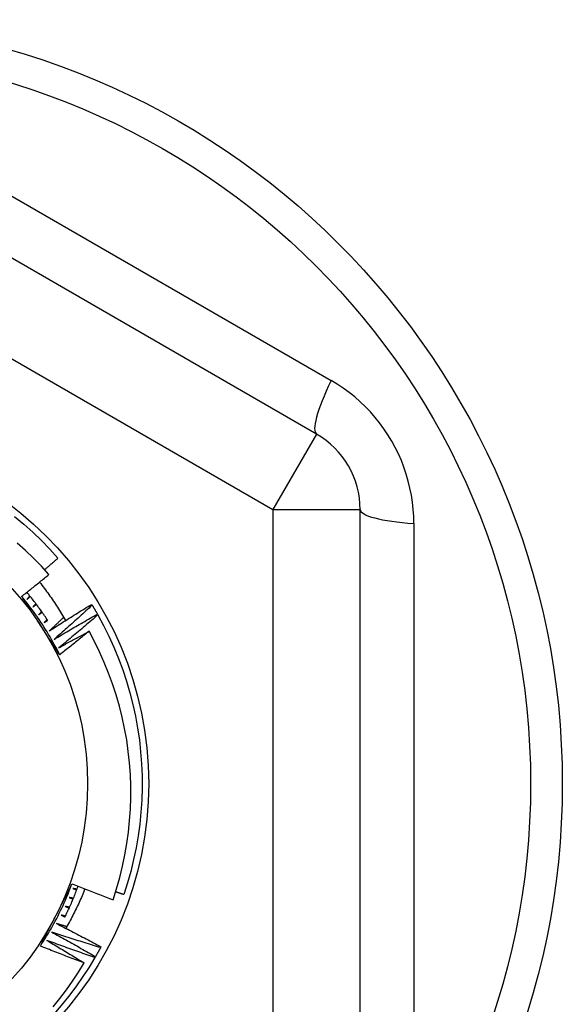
# Model space of a CAD drawing. Header units: inches. Extents: x 48.1 to 120.1, y 31.5 to 55.7.
# Tile 18 of 82: x 69.029 to 69.274, y 34.976 to 35.421. Entities that reach past the tile are written whole.
import ezdxf

# ---------------------------------------------------------------- set-up
doc = ezdxf.new("R2010")
doc.units = ezdxf.units.IN
doc.header["$MEASUREMENT"] = 0
doc.layers.add('Visible Edges(ANSI)', color=7, linetype='Continuous', lineweight=25)
doc.layers.add('Visible Tangent Edges(ANSI)', color=7, linetype='Continuous', lineweight=25)

msp = doc.modelspace()

# ---------------------------------------------------------------- linework, layer by layer
at = {"layer": 'Visible Edges(ANSI)'}
for p, q in [((69.16308, 35.23401), (68.94851, 35.35789)), ((69.18276, 34.95215), (69.18276, 35.19991)), ((69.06156, 35.15705), (69.06178, 35.1567)), ((69.06416, 35.15264), (69.06436, 35.15228)), ((69.06577, 35.00234), (69.06557, 35.00197)), ((69.06327, 34.99787), (69.06306, 34.99751))]:
    msp.add_line(p, q, dxfattribs=at)
at = {"layer": 'Visible Edges(ANSI)', "flags": 128}
for points in [[(69.0268, 35.1968), (69.03097, 35.1933), (69.03501, 35.18965), (69.03892, 35.18587), (69.04269, 35.18195), (69.04633, 35.1779)], [(69.04226, 35.17054), (69.03887, 35.17427), (69.03535, 35.17788), (69.03171, 35.18136), (69.02795, 35.18473)], [(69.04031, 35.17271), (69.04056, 35.17293), (69.04081, 35.17314), (69.04107, 35.17336), (69.04132, 35.17357), (69.04157, 35.17379), (69.04182, 35.174), (69.04207, 35.17422), (69.04232, 35.17443), (69.04257, 35.17465), (69.04282, 35.17486), (69.04308, 35.17508), (69.04333, 35.1753), (69.04358, 35.17551), (69.04383, 35.17573), (69.04408, 35.17595), (69.04433, 35.17616), (69.04458, 35.17638), (69.04483, 35.1766), (69.04508, 35.17681), (69.04533, 35.17703), (69.04558, 35.17725), (69.04583, 35.17746), (69.04608, 35.17768), (69.04633, 35.1779)], [(69.02993, 35.16066), (69.03045, 35.16106), (69.03097, 35.16147), (69.03149, 35.16188), (69.032, 35.16229), (69.03252, 35.16269), (69.03303, 35.1631), (69.03355, 35.16351), (69.03407, 35.16392), (69.03458, 35.16433), (69.03509, 35.16474), (69.03561, 35.16515), (69.03612, 35.16557), (69.03664, 35.16598), (69.03715, 35.16639), (69.03766, 35.1668), (69.03817, 35.16722), (69.03868, 35.16763), (69.0392, 35.16805), (69.03971, 35.16846), (69.04022, 35.16888), (69.04073, 35.16929), (69.04124, 35.16971), (69.04175, 35.17012), (69.04226, 35.17054)], [(69.03805, 35.16712), (69.03859, 35.16643), (69.03913, 35.16574), (69.03966, 35.16504), (69.04018, 35.16434), (69.04071, 35.16364), (69.04123, 35.16293), (69.04174, 35.16222), (69.04225, 35.16151), (69.04275, 35.1608), (69.04325, 35.16008), (69.04375, 35.15936), (69.04424, 35.15864), (69.04473, 35.15791), (69.04521, 35.15719), (69.04569, 35.15645), (69.04616, 35.15572), (69.04663, 35.15498), (69.04709, 35.15424), (69.04755, 35.1535), (69.048, 35.15276), (69.04845, 35.15201), (69.0489, 35.15126), (69.04934, 35.1505), (69.04977, 35.14975)], [(69.04712, 35.13426), (69.04653, 35.13544), (69.04593, 35.13661), (69.04532, 35.13777), (69.0447, 35.13893), (69.04406, 35.14009), (69.04342, 35.14123), (69.04276, 35.14237), (69.04209, 35.1435), (69.04141, 35.14463), (69.04072, 35.14575), (69.04002, 35.14686), (69.0393, 35.14797), (69.03858, 35.14907), (69.03785, 35.15016), (69.0371, 35.15124), (69.03634, 35.15232), (69.03558, 35.15339), (69.0348, 35.15445), (69.03401, 35.1555), (69.03321, 35.15655), (69.0324, 35.15759), (69.03159, 35.15862), (69.03076, 35.15964), (69.02992, 35.16065)], [(69.03857, 35.14739), (69.03821, 35.14795), (69.03785, 35.1485), (69.03749, 35.14906), (69.03713, 35.14961), (69.03677, 35.15016), (69.03641, 35.15072), (69.03605, 35.15127), (69.03569, 35.15183), (69.03533, 35.15238), (69.03497, 35.15293), (69.03461, 35.15348), (69.03425, 35.15404), (69.03389, 35.15459), (69.03353, 35.15514), (69.03317, 35.15569), (69.03281, 35.15625), (69.03245, 35.1568), (69.03209, 35.15735), (69.03173, 35.1579), (69.03137, 35.15845), (69.03101, 35.159), (69.03065, 35.15956), (69.03029, 35.16011), (69.02993, 35.16066)], [(69.04178, 35.14968), (69.04141, 35.15024), (69.04105, 35.15079), (69.04067, 35.15135), (69.0403, 35.1519), (69.03993, 35.15245), (69.03955, 35.15299), (69.03917, 35.15354), (69.03878, 35.15408), (69.0384, 35.15462), (69.03801, 35.15516), (69.03762, 35.1557), (69.03722, 35.15624), (69.03682, 35.15677), (69.03642, 35.1573), (69.03602, 35.15783), (69.03562, 35.15836), (69.03521, 35.15889), (69.0348, 35.15941), (69.03439, 35.15993), (69.03397, 35.16045), (69.03355, 35.16097), (69.03313, 35.16149), (69.03271, 35.162), (69.03229, 35.16251)], [(69.03363, 35.16088), (69.03357, 35.16082), (69.03352, 35.16075), (69.03347, 35.16069), (69.03342, 35.16062), (69.03336, 35.16056), (69.03331, 35.1605), (69.03326, 35.16043), (69.03321, 35.16037), (69.03315, 35.1603), (69.0331, 35.16024), (69.03305, 35.16018), (69.03299, 35.16011), (69.03294, 35.16005), (69.03289, 35.15998), (69.03284, 35.15992), (69.03278, 35.15986), (69.03273, 35.15979), (69.03268, 35.15973), (69.03263, 35.15966), (69.03257, 35.1596), (69.03252, 35.15953), (69.03247, 35.15947), (69.03242, 35.15941), (69.03236, 35.15934)], [(69.03236, 35.15934), (69.03242, 35.1594), (69.03249, 35.15945), (69.03255, 35.1595), (69.03261, 35.15955), (69.03267, 35.15961), (69.03273, 35.15966), (69.0328, 35.15971), (69.03286, 35.15976), (69.03292, 35.15982), (69.03298, 35.15987), (69.03304, 35.15992), (69.0331, 35.15998), (69.03317, 35.16003), (69.03323, 35.16008), (69.03329, 35.16013), (69.03335, 35.16019), (69.03341, 35.16024), (69.03348, 35.16029), (69.03354, 35.16034), (69.0336, 35.1604), (69.03366, 35.16045), (69.03372, 35.1605), (69.03378, 35.16056), (69.03385, 35.16061)], [(69.03636, 35.15739), (69.03631, 35.15732), (69.03625, 35.15726), (69.0362, 35.1572), (69.03614, 35.15714), (69.03609, 35.15707), (69.03603, 35.15701), (69.03598, 35.15695), (69.03592, 35.15689), (69.03587, 35.15682), (69.03582, 35.15676), (69.03576, 35.1567), (69.03571, 35.15664), (69.03565, 35.15658), (69.0356, 35.15651), (69.03554, 35.15645), (69.03549, 35.15639), (69.03543, 35.15633), (69.03538, 35.15626), (69.03532, 35.1562), (69.03527, 35.15614), (69.03521, 35.15608), (69.03516, 35.15601), (69.0351, 35.15595), (69.03505, 35.15589)], [(69.03505, 35.15589), (69.03511, 35.15594), (69.03518, 35.15599), (69.03524, 35.15604), (69.0353, 35.15609), (69.03537, 35.15614), (69.03543, 35.15619), (69.03549, 35.15624), (69.03556, 35.1563), (69.03562, 35.15635), (69.03568, 35.1564), (69.03575, 35.15645), (69.03581, 35.1565), (69.03587, 35.15655), (69.03594, 35.1566), (69.036, 35.15665), (69.03607, 35.1567), (69.03613, 35.15675), (69.03619, 35.1568), (69.03626, 35.15685), (69.03632, 35.1569), (69.03638, 35.15695), (69.03645, 35.157), (69.03651, 35.15705), (69.03657, 35.15711)], [(69.04241, 35.14503), (69.0432, 35.14554), (69.04399, 35.14605), (69.04478, 35.14656), (69.04557, 35.14707), (69.04637, 35.14758), (69.04716, 35.14809), (69.04795, 35.14859), (69.04875, 35.1491), (69.04955, 35.1496), (69.05034, 35.15011), (69.05114, 35.15061), (69.05194, 35.15111), (69.05274, 35.15161), (69.05354, 35.15211), (69.05434, 35.15261), (69.05514, 35.15311), (69.05594, 35.1536), (69.05674, 35.1541), (69.05754, 35.15459), (69.05835, 35.15509), (69.05915, 35.15558), (69.05995, 35.15607), (69.06076, 35.15656), (69.06156, 35.15705)], [(69.06178, 35.1567), (69.06107, 35.15605), (69.06037, 35.15539), (69.05966, 35.15474), (69.05895, 35.15409), (69.05824, 35.15344), (69.05753, 35.15279), (69.05682, 35.15214), (69.05611, 35.15149), (69.0554, 35.15085), (69.05469, 35.1502), (69.05397, 35.14956), (69.05326, 35.14891), (69.05254, 35.14827), (69.05183, 35.14763), (69.05111, 35.14699), (69.05039, 35.14635), (69.04967, 35.14571), (69.04895, 35.14507), (69.04823, 35.14443), (69.04751, 35.14379), (69.04679, 35.14316), (69.04606, 35.14252), (69.04534, 35.14189), (69.04462, 35.14125)], [(69.06178, 35.1567), (69.06188, 35.15653), (69.06198, 35.15636), (69.06208, 35.1562), (69.06219, 35.15603), (69.06229, 35.15586), (69.06239, 35.15569), (69.06249, 35.15552), (69.06259, 35.15535), (69.06269, 35.15519), (69.06279, 35.15502), (69.06289, 35.15485), (69.06299, 35.15468), (69.06308, 35.15451), (69.06318, 35.15434), (69.06328, 35.15417), (69.06338, 35.154), (69.06348, 35.15383), (69.06358, 35.15366), (69.06367, 35.15349), (69.06377, 35.15332), (69.06387, 35.15315), (69.06397, 35.15298), (69.06406, 35.15281), (69.06416, 35.15264)], [(69.03898, 35.1538), (69.03892, 35.15374), (69.03887, 35.15368), (69.03881, 35.15362), (69.03875, 35.15356), (69.0387, 35.1535), (69.03864, 35.15344), (69.03858, 35.15338), (69.03853, 35.15332), (69.03847, 35.15326), (69.03841, 35.1532), (69.03836, 35.15314), (69.0383, 35.15308), (69.03824, 35.15302), (69.03819, 35.15296), (69.03813, 35.15289), (69.03807, 35.15283), (69.03802, 35.15277), (69.03796, 35.15271), (69.0379, 35.15265), (69.03785, 35.15259), (69.03779, 35.15253), (69.03773, 35.15247), (69.03768, 35.15241), (69.03762, 35.15235)], [(69.03762, 35.15235), (69.03769, 35.1524), (69.03775, 35.15245), (69.03782, 35.1525), (69.03788, 35.15254), (69.03795, 35.15259), (69.03801, 35.15264), (69.03808, 35.15269), (69.03814, 35.15274), (69.03821, 35.15279), (69.03827, 35.15284), (69.03834, 35.15288), (69.0384, 35.15293), (69.03847, 35.15298), (69.03853, 35.15303), (69.0386, 35.15308), (69.03866, 35.15313), (69.03873, 35.15318), (69.03879, 35.15322), (69.03886, 35.15327), (69.03892, 35.15332), (69.03899, 35.15337), (69.03905, 35.15342), (69.03912, 35.15347), (69.03918, 35.15352)], [(69.04148, 35.15013), (69.04142, 35.15008), (69.04136, 35.15002), (69.04131, 35.14996), (69.04125, 35.1499), (69.04119, 35.14984), (69.04113, 35.14978), (69.04107, 35.14972), (69.04101, 35.14967), (69.04095, 35.14961), (69.04089, 35.14955), (69.04084, 35.14949), (69.04078, 35.14943), (69.04072, 35.14937), (69.04066, 35.14931), (69.0406, 35.14926), (69.04054, 35.1492), (69.04048, 35.14914), (69.04043, 35.14908), (69.04037, 35.14902), (69.04031, 35.14896), (69.04025, 35.1489), (69.04019, 35.14885), (69.04013, 35.14879), (69.04007, 35.14873)], [(69.04894, 35.15119), (69.04867, 35.15093), (69.0484, 35.15067), (69.04812, 35.15042), (69.04785, 35.15016), (69.04758, 35.1499), (69.04731, 35.14964), (69.04704, 35.14939), (69.04677, 35.14913), (69.0465, 35.14887), (69.04622, 35.14861), (69.04595, 35.14836), (69.04568, 35.1481), (69.04541, 35.14784), (69.04514, 35.14759), (69.04486, 35.14733), (69.04459, 35.14707), (69.04432, 35.14682), (69.04405, 35.14656), (69.04377, 35.14631), (69.0435, 35.14605), (69.04323, 35.14579), (69.04295, 35.14554), (69.04268, 35.14528), (69.04241, 35.14503)], [(69.04462, 35.14125), (69.04542, 35.14174), (69.04623, 35.14222), (69.04704, 35.14271), (69.04785, 35.14319), (69.04866, 35.14367), (69.04947, 35.14415), (69.05028, 35.14463), (69.05109, 35.14511), (69.0519, 35.14559), (69.05271, 35.14607), (69.05353, 35.14654), (69.05434, 35.14702), (69.05516, 35.14749), (69.05597, 35.14797), (69.05679, 35.14844), (69.0576, 35.14891), (69.05842, 35.14938), (69.05924, 35.14985), (69.06006, 35.15032), (69.06088, 35.15078), (69.0617, 35.15125), (69.06252, 35.15171), (69.06334, 35.15218), (69.06416, 35.15264)], [(69.06436, 35.15228), (69.06364, 35.15165), (69.06291, 35.15102), (69.06218, 35.15039), (69.06145, 35.14976), (69.06072, 35.14914), (69.05999, 35.14851), (69.05926, 35.14789), (69.05853, 35.14726), (69.05779, 35.14664), (69.05706, 35.14602), (69.05632, 35.1454), (69.05559, 35.14478), (69.05485, 35.14416), (69.05412, 35.14354), (69.05338, 35.14292), (69.05264, 35.14231), (69.0519, 35.14169), (69.05116, 35.14108), (69.05042, 35.14046), (69.04968, 35.13985), (69.04893, 35.13924), (69.04819, 35.13863), (69.04744, 35.13801), (69.0467, 35.13741)], [(69.06436, 35.15228), (69.06695, 35.14749), (69.06936, 35.14261), (69.07161, 35.13766), (69.07368, 35.13262), (69.07557, 35.12752), (69.07728, 35.12235), (69.07881, 35.11713), (69.08016, 35.11186), (69.08132, 35.10654), (69.08229, 35.10119), (69.08308, 35.0958), (69.08367, 35.09039), (69.08408, 35.08497), (69.0843, 35.07953), (69.08433, 35.07409), (69.08416, 35.06865), (69.08381, 35.06322), (69.08327, 35.0578), (69.08254, 35.05241), (69.08161, 35.04705), (69.08051, 35.04172), (69.07921, 35.03643), (69.07774, 35.0312), (69.07608, 35.02601)], [(69.04712, 35.13426), (69.04676, 35.13481), (69.04641, 35.13535), (69.04605, 35.1359), (69.0457, 35.13644), (69.04534, 35.13699), (69.04499, 35.13754), (69.04463, 35.13808), (69.04427, 35.13863), (69.04392, 35.13917), (69.04356, 35.13972), (69.04321, 35.14027), (69.04285, 35.14081), (69.04249, 35.14136), (69.04214, 35.14191), (69.04178, 35.14245), (69.04143, 35.143), (69.04107, 35.14355), (69.04071, 35.1441), (69.04036, 35.14465), (69.04, 35.14519), (69.03964, 35.14574), (69.03929, 35.14629), (69.03893, 35.14684), (69.03857, 35.14739)], [(69.04007, 35.14873), (69.04014, 35.14877), (69.04021, 35.14882), (69.04027, 35.14887), (69.04034, 35.14891), (69.04041, 35.14896), (69.04047, 35.14901), (69.04054, 35.14905), (69.04061, 35.1491), (69.04067, 35.14915), (69.04074, 35.14919), (69.04081, 35.14924), (69.04087, 35.14929), (69.04094, 35.14933), (69.04101, 35.14938), (69.04107, 35.14942), (69.04114, 35.14947), (69.04121, 35.14952), (69.04127, 35.14956), (69.04134, 35.14961), (69.04141, 35.14966), (69.04147, 35.1497), (69.04154, 35.14975), (69.04161, 35.14979), (69.04167, 35.14984)], [(69.0467, 35.13741), (69.04727, 35.13772), (69.04783, 35.13804), (69.0484, 35.13835), (69.04897, 35.13867), (69.04954, 35.13898), (69.0501, 35.1393), (69.05067, 35.13961), (69.05124, 35.13992), (69.05181, 35.14024), (69.05238, 35.14055), (69.05295, 35.14086), (69.05352, 35.14117), (69.05409, 35.14148), (69.05466, 35.14179), (69.05523, 35.1421), (69.0558, 35.14241), (69.05637, 35.14272), (69.05695, 35.14303), (69.05752, 35.14334), (69.05809, 35.14364), (69.05866, 35.14395), (69.05923, 35.14426), (69.05981, 35.14456), (69.06038, 35.14487)], [(69.06038, 35.14487), (69.05983, 35.14442), (69.05928, 35.14397), (69.05874, 35.14353), (69.05819, 35.14308), (69.05764, 35.14264), (69.05709, 35.14219), (69.05654, 35.14175), (69.05599, 35.1413), (69.05544, 35.14086), (69.05488, 35.14041), (69.05433, 35.13997), (69.05378, 35.13953), (69.05323, 35.13909), (69.05267, 35.13865), (69.05212, 35.13821), (69.05157, 35.13777), (69.05101, 35.13733), (69.05046, 35.13689), (69.0499, 35.13645), (69.04935, 35.13601), (69.04879, 35.13557), (69.04823, 35.13514), (69.04768, 35.1347), (69.04712, 35.13426)], [(69.07123, 35.02362), (69.07283, 35.02859), (69.07425, 35.03363), (69.07549, 35.03871), (69.07656, 35.04384), (69.07746, 35.04899), (69.07817, 35.05416), (69.0787, 35.05935), (69.07905, 35.06455), (69.07922, 35.06976), (69.07922, 35.07498), (69.07903, 35.08019), (69.07865, 35.0854), (69.0781, 35.0906), (69.07737, 35.09578), (69.07645, 35.10094), (69.07536, 35.10605), (69.07409, 35.11111), (69.07264, 35.11613), (69.07102, 35.12108), (69.06923, 35.12598), (69.06727, 35.13081), (69.06514, 35.13557), (69.06284, 35.14026), (69.06038, 35.14487)], [(69.0384, 35.0027), (69.03913, 35.0038), (69.03984, 35.00491), (69.04055, 35.00602), (69.04124, 35.00714), (69.04192, 35.00826), (69.04259, 35.00939), (69.04325, 35.01053), (69.04389, 35.01168), (69.04453, 35.01283), (69.04515, 35.01399), (69.04576, 35.01515), (69.04637, 35.01632), (69.04696, 35.0175), (69.04753, 35.01868), (69.0481, 35.01987), (69.04865, 35.02106), (69.0492, 35.02226), (69.04973, 35.02346), (69.05024, 35.02467), (69.05075, 35.02589), (69.05125, 35.02711), (69.05173, 35.02833), (69.0522, 35.02956), (69.05266, 35.03079)], [(69.0455, 35.01667), (69.0458, 35.01726), (69.0461, 35.01785), (69.0464, 35.01844), (69.0467, 35.01903), (69.047, 35.01962), (69.0473, 35.02021), (69.0476, 35.0208), (69.0479, 35.02138), (69.0482, 35.02197), (69.0485, 35.02256), (69.0488, 35.02315), (69.04909, 35.02374), (69.04939, 35.02432), (69.04969, 35.02491), (69.04999, 35.0255), (69.05029, 35.02609), (69.05059, 35.02667), (69.05088, 35.02726), (69.05118, 35.02785), (69.05148, 35.02844), (69.05178, 35.02902), (69.05208, 35.02961), (69.05237, 35.0302), (69.05267, 35.03078)], [(69.05267, 35.03078), (69.05344, 35.03047), (69.05421, 35.03017), (69.05498, 35.02986), (69.05575, 35.02955), (69.05652, 35.02925), (69.05729, 35.02894), (69.05806, 35.02864), (69.05884, 35.02834), (69.05961, 35.02804), (69.06038, 35.02774), (69.06115, 35.02744), (69.06193, 35.02714), (69.0627, 35.02684), (69.06348, 35.02654), (69.06425, 35.02624), (69.06502, 35.02595), (69.0658, 35.02565), (69.06657, 35.02536), (69.06735, 35.02507), (69.06813, 35.02478), (69.0689, 35.02448), (69.06968, 35.02419), (69.07046, 35.0239), (69.07123, 35.02362)], [(69.04942, 35.0157), (69.0497, 35.01627), (69.04998, 35.01684), (69.05026, 35.01741), (69.05053, 35.01798), (69.05081, 35.01855), (69.05108, 35.01913), (69.05134, 35.0197), (69.05161, 35.02028), (69.05187, 35.02086), (69.05212, 35.02144), (69.05238, 35.02202), (69.05263, 35.0226), (69.05288, 35.02318), (69.05313, 35.02377), (69.05337, 35.02435), (69.05362, 35.02494), (69.05386, 35.02553), (69.05409, 35.02612), (69.05433, 35.02671), (69.05456, 35.0273), (69.05478, 35.02789), (69.05501, 35.02848), (69.05523, 35.02908), (69.05545, 35.02967)], [(69.0585, 35.02847), (69.05819, 35.02771), (69.05788, 35.02695), (69.05757, 35.02619), (69.05725, 35.02543), (69.05692, 35.02467), (69.05659, 35.02392), (69.05626, 35.02317), (69.05592, 35.02242), (69.05557, 35.02167), (69.05523, 35.02092), (69.05487, 35.02018), (69.05452, 35.01944), (69.05415, 35.0187), (69.05379, 35.01796), (69.05342, 35.01722), (69.05304, 35.01649), (69.05266, 35.01576), (69.05228, 35.01503), (69.05189, 35.0143), (69.0515, 35.01357), (69.0511, 35.01285), (69.0507, 35.01213), (69.05029, 35.01141), (69.04988, 35.0107)], [(69.05301, 35.0287), (69.05308, 35.02868), (69.05316, 35.02865), (69.05324, 35.02862), (69.05331, 35.0286), (69.05339, 35.02857), (69.05347, 35.02854), (69.05355, 35.02852), (69.05362, 35.02849), (69.0537, 35.02846), (69.05378, 35.02844), (69.05385, 35.02841), (69.05393, 35.02838), (69.05401, 35.02835), (69.05408, 35.02833), (69.05416, 35.0283), (69.05424, 35.02827), (69.05431, 35.02825), (69.05439, 35.02822), (69.05447, 35.02819), (69.05454, 35.02817), (69.05462, 35.02814), (69.0547, 35.02811), (69.05477, 35.02809), (69.05485, 35.02806)], [(69.05497, 35.02839), (69.05489, 35.0284), (69.05481, 35.02841), (69.05473, 35.02843), (69.05465, 35.02844), (69.05456, 35.02845), (69.05448, 35.02847), (69.0544, 35.02848), (69.05432, 35.02849), (69.05424, 35.02851), (69.05415, 35.02852), (69.05407, 35.02853), (69.05399, 35.02854), (69.05391, 35.02856), (69.05383, 35.02857), (69.05374, 35.02858), (69.05366, 35.0286), (69.05358, 35.02861), (69.0535, 35.02862), (69.05342, 35.02864), (69.05334, 35.02865), (69.05325, 35.02866), (69.05317, 35.02868), (69.05309, 35.02869), (69.05301, 35.0287)], [(69.07242, 35.02726), (69.07257, 35.0272), (69.07272, 35.02715), (69.07287, 35.0271), (69.07303, 35.02705), (69.07318, 35.027), (69.07333, 35.02694), (69.07348, 35.02689), (69.07364, 35.02684), (69.07379, 35.02679), (69.07394, 35.02674), (69.07409, 35.02668), (69.07425, 35.02663), (69.0744, 35.02658), (69.07455, 35.02653), (69.0747, 35.02648), (69.07486, 35.02643), (69.07501, 35.02637), (69.07516, 35.02632), (69.07531, 35.02627), (69.07547, 35.02622), (69.07562, 35.02617), (69.07577, 35.02612), (69.07592, 35.02606), (69.07608, 35.02601)], [(69.05138, 35.02464), (69.05146, 35.02461), (69.05153, 35.02458), (69.05161, 35.02455), (69.05169, 35.02452), (69.05176, 35.02449), (69.05184, 35.02447), (69.05191, 35.02444), (69.05199, 35.02441), (69.05207, 35.02438), (69.05214, 35.02435), (69.05222, 35.02432), (69.05229, 35.02429), (69.05237, 35.02426), (69.05244, 35.02423), (69.05252, 35.0242), (69.0526, 35.02417), (69.05267, 35.02414), (69.05275, 35.02411), (69.05282, 35.02408), (69.0529, 35.02406), (69.05297, 35.02403), (69.05305, 35.024), (69.05313, 35.02397), (69.0532, 35.02394)], [(69.05334, 35.02426), (69.05326, 35.02428), (69.05317, 35.02429), (69.05309, 35.02431), (69.05301, 35.02433), (69.05293, 35.02434), (69.05285, 35.02436), (69.05277, 35.02437), (69.05269, 35.02439), (69.0526, 35.0244), (69.05252, 35.02442), (69.05244, 35.02444), (69.05236, 35.02445), (69.05228, 35.02447), (69.0522, 35.02448), (69.05212, 35.0245), (69.05203, 35.02451), (69.05195, 35.02453), (69.05187, 35.02455), (69.05179, 35.02456), (69.05171, 35.02458), (69.05163, 35.02459), (69.05155, 35.02461), (69.05146, 35.02462), (69.05138, 35.02464)], [(69.03841, 35.0027), (69.0387, 35.00328), (69.03899, 35.00386), (69.03929, 35.00444), (69.03958, 35.00503), (69.03988, 35.00561), (69.04017, 35.00619), (69.04047, 35.00677), (69.04076, 35.00735), (69.04106, 35.00793), (69.04135, 35.00851), (69.04165, 35.00909), (69.04194, 35.00967), (69.04224, 35.01026), (69.04253, 35.01084), (69.04283, 35.01142), (69.04313, 35.012), (69.04342, 35.01258), (69.04372, 35.01317), (69.04402, 35.01375), (69.04431, 35.01433), (69.04461, 35.01492), (69.04491, 35.0155), (69.0452, 35.01608), (69.0455, 35.01667)], [(69.04774, 35.01669), (69.04781, 35.01665), (69.04788, 35.01662), (69.04796, 35.01659), (69.04803, 35.01655), (69.04811, 35.01652), (69.04818, 35.01648), (69.04825, 35.01645), (69.04833, 35.01642), (69.0484, 35.01638), (69.04847, 35.01635), (69.04855, 35.01631), (69.04862, 35.01628), (69.04869, 35.01624), (69.04877, 35.01621), (69.04884, 35.01618), (69.04892, 35.01614), (69.04899, 35.01611), (69.04906, 35.01607), (69.04914, 35.01604), (69.04921, 35.01601), (69.04928, 35.01597), (69.04936, 35.01594), (69.04943, 35.0159), (69.04951, 35.01587)], [(69.04966, 35.01618), (69.04958, 35.0162), (69.0495, 35.01623), (69.04942, 35.01625), (69.04934, 35.01627), (69.04926, 35.01629), (69.04918, 35.01631), (69.0491, 35.01633), (69.04902, 35.01635), (69.04894, 35.01637), (69.04886, 35.01639), (69.04878, 35.01641), (69.0487, 35.01644), (69.04862, 35.01646), (69.04854, 35.01648), (69.04846, 35.0165), (69.04838, 35.01652), (69.0483, 35.01654), (69.04822, 35.01656), (69.04814, 35.01658), (69.04806, 35.0166), (69.04798, 35.01663), (69.0479, 35.01665), (69.04782, 35.01667), (69.04774, 35.01669)], [(69.04963, 35.02063), (69.0497, 35.0206), (69.04977, 35.02057), (69.04985, 35.02054), (69.04992, 35.02051), (69.05, 35.02048), (69.05007, 35.02044), (69.05015, 35.02041), (69.05022, 35.02038), (69.0503, 35.02035), (69.05037, 35.02032), (69.05045, 35.02029), (69.05052, 35.02025), (69.0506, 35.02022), (69.05067, 35.02019), (69.05075, 35.02016), (69.05082, 35.02013), (69.0509, 35.0201), (69.05097, 35.02006), (69.05105, 35.02003), (69.05112, 35.02), (69.0512, 35.01997), (69.05127, 35.01994), (69.05135, 35.0199), (69.05142, 35.01987)], [(69.05157, 35.02019), (69.05148, 35.02021), (69.0514, 35.02023), (69.05132, 35.02025), (69.05124, 35.02027), (69.05116, 35.02028), (69.05108, 35.0203), (69.051, 35.02032), (69.05092, 35.02034), (69.05084, 35.02036), (69.05076, 35.02038), (69.05068, 35.02039), (69.0506, 35.02041), (69.05051, 35.02043), (69.05043, 35.02045), (69.05035, 35.02047), (69.05027, 35.02049), (69.05019, 35.02051), (69.05011, 35.02052), (69.05003, 35.02054), (69.04995, 35.02056), (69.04987, 35.02058), (69.04979, 35.0206), (69.04971, 35.02062), (69.04963, 35.02063)], [(69.04572, 35.01281), (69.04656, 35.01238), (69.0474, 35.01196), (69.04824, 35.01153), (69.04908, 35.01111), (69.04992, 35.01068), (69.05076, 35.01025), (69.0516, 35.00982), (69.05244, 35.00939), (69.05327, 35.00895), (69.05411, 35.00852), (69.05495, 35.00809), (69.05578, 35.00765), (69.05662, 35.00721), (69.05745, 35.00677), (69.05829, 35.00634), (69.05912, 35.0059), (69.05995, 35.00545), (69.06079, 35.00501), (69.06162, 35.00457), (69.06245, 35.00413), (69.06328, 35.00368), (69.06411, 35.00323), (69.06494, 35.00279), (69.06577, 35.00234)], [(69.05031, 35.01145), (69.05012, 35.0115), (69.04993, 35.01156), (69.04974, 35.01162), (69.04955, 35.01167), (69.04935, 35.01173), (69.04916, 35.01178), (69.04897, 35.01184), (69.04878, 35.0119), (69.04859, 35.01195), (69.0484, 35.01201), (69.04821, 35.01207), (69.04801, 35.01212), (69.04782, 35.01218), (69.04763, 35.01224), (69.04744, 35.01229), (69.04725, 35.01235), (69.04706, 35.01241), (69.04687, 35.01246), (69.04668, 35.01252), (69.04648, 35.01258), (69.04629, 35.01264), (69.0461, 35.01269), (69.04591, 35.01275), (69.04572, 35.01281)], [(69.04357, 35.00899), (69.0444, 35.00854), (69.04523, 35.00809), (69.04605, 35.00764), (69.04688, 35.00718), (69.0477, 35.00673), (69.04853, 35.00627), (69.04935, 35.00581), (69.05018, 35.00535), (69.051, 35.00489), (69.05182, 35.00443), (69.05264, 35.00397), (69.05346, 35.00351), (69.05428, 35.00304), (69.0551, 35.00258), (69.05592, 35.00211), (69.05674, 35.00165), (69.05756, 35.00118), (69.05838, 35.00071), (69.05919, 35.00024), (69.06001, 34.99977), (69.06083, 34.99929), (69.06164, 34.99882), (69.06246, 34.99835), (69.06327, 34.99787)], [(69.06557, 35.00197), (69.06465, 35.00225), (69.06373, 35.00253), (69.06281, 35.00281), (69.06189, 35.0031), (69.06098, 35.00338), (69.06006, 35.00367), (69.05914, 35.00395), (69.05822, 35.00424), (69.0573, 35.00453), (69.05638, 35.00482), (69.05547, 35.00511), (69.05455, 35.0054), (69.05363, 35.00569), (69.05272, 35.00599), (69.0518, 35.00628), (69.05089, 35.00658), (69.04997, 35.00688), (69.04906, 35.00718), (69.04814, 35.00748), (69.04723, 35.00778), (69.04631, 35.00808), (69.0454, 35.00838), (69.04449, 35.00869), (69.04357, 35.00899)], [(69.04131, 35.00525), (69.04201, 35.00484), (69.04272, 35.00442), (69.04342, 35.004), (69.04413, 35.00359), (69.04483, 35.00317), (69.04553, 35.00275), (69.04624, 35.00233), (69.04694, 35.00191), (69.04764, 35.00148), (69.04834, 35.00106), (69.04905, 35.00064), (69.04975, 35.00021), (69.05045, 34.99979), (69.05115, 34.99936), (69.05185, 34.99893), (69.05254, 34.99851), (69.05324, 34.99808), (69.05394, 34.99765), (69.05464, 34.99722), (69.05534, 34.99679), (69.05603, 34.99636), (69.05673, 34.99593), (69.05743, 34.99549), (69.05812, 34.99506)], [(69.06306, 34.99751), (69.06215, 34.99782), (69.06124, 34.99813), (69.06033, 34.99844), (69.05942, 34.99876), (69.05851, 34.99907), (69.0576, 34.99939), (69.0567, 34.9997), (69.05579, 35.00002), (69.05488, 35.00034), (69.05397, 35.00066), (69.05306, 35.00098), (69.05216, 35.0013), (69.05125, 35.00162), (69.05035, 35.00195), (69.04944, 35.00227), (69.04853, 35.0026), (69.04763, 35.00293), (69.04673, 35.00326), (69.04582, 35.00359), (69.04492, 35.00392), (69.04401, 35.00425), (69.04311, 35.00458), (69.04221, 35.00492), (69.04131, 35.00525)], [(69.05812, 34.99506), (69.0573, 34.99537), (69.05647, 34.99567), (69.05564, 34.99598), (69.05482, 34.99629), (69.054, 34.99661), (69.05317, 34.99692), (69.05235, 34.99723), (69.05153, 34.99755), (69.0507, 34.99786), (69.04988, 34.99818), (69.04906, 34.99849), (69.04824, 34.99881), (69.04742, 34.99913), (69.04659, 34.99945), (69.04577, 34.99977), (69.04495, 35.00009), (69.04413, 35.00042), (69.04331, 35.00074), (69.0425, 35.00106), (69.04168, 35.00139), (69.04086, 35.00172), (69.04004, 35.00204), (69.03922, 35.00237), (69.03841, 35.0027)], [(69.06557, 35.00197), (69.06548, 35.0018), (69.06539, 35.00163), (69.06529, 35.00146), (69.0652, 35.00128), (69.0651, 35.00111), (69.06501, 35.00094), (69.06491, 35.00077), (69.06482, 35.0006), (69.06472, 35.00043), (69.06463, 35.00025), (69.06453, 35.00008), (69.06444, 34.99991), (69.06434, 34.99974), (69.06425, 34.99957), (69.06415, 34.9994), (69.06405, 34.99923), (69.06396, 34.99906), (69.06386, 34.99889), (69.06376, 34.99872), (69.06366, 34.99855), (69.06357, 34.99838), (69.06347, 34.99821), (69.06337, 34.99804), (69.06327, 34.99787)], [(69.04417, 34.97524), (69.04721, 34.97902), (69.05013, 34.9829), (69.05292, 34.98687), (69.05559, 34.99093), (69.05812, 34.99506)], [(69.06306, 34.99751), (69.06042, 34.99316), (69.05764, 34.9889), (69.05472, 34.98474), (69.05167, 34.98067), (69.04848, 34.9767), (69.04517, 34.97284)]]:
    msp.add_lwpolyline(points, dxfattribs=at)
at = {"layer": 'Visible Edges(ANSI)'}
for radius in [0.34516, 0.15846, 0.13091]:
    msp.add_circle((68.92883, 35.07603), radius, dxfattribs=at)
msp.add_arc((69.14339, 35.19991), 0.03937, 0, 60, dxfattribs=at)
at = {"layer": 'Visible Tangent Edges(ANSI)'}
for p, q in [((68.96617, 35.37567), (69.16966, 35.25819)), ((68.92883, 35.32379), (69.14339, 35.19991)), ((69.16308, 35.23401), (69.14339, 35.19991)), ((69.14339, 35.19991), (69.14339, 34.95215)), ((69.14339, 35.19991), (69.18276, 35.19991)), ((69.207, 35.19352), (69.207, 34.95854))]:
    msp.add_line(p, q, dxfattribs=at)
at = {"layer": 'Visible Tangent Edges(ANSI)', "flags": 128}
msp.add_lwpolyline([(69.207, 35.19352), (69.20693, 35.19673), (69.20671, 35.19995), (69.20636, 35.20317), (69.20587, 35.20638), (69.20524, 35.20958), (69.20447, 35.21275), (69.20356, 35.21588), (69.20252, 35.21898), (69.20134, 35.22202), (69.20003, 35.22501), (69.19858, 35.22795), (69.197, 35.23082), (69.1953, 35.23363), (69.19348, 35.23635), (69.19155, 35.23899), (69.18951, 35.24154), (69.18735, 35.24399), (69.18509, 35.24635), (69.18273, 35.24861), (69.18027, 35.25076), (69.17772, 35.2528), (69.1751, 35.25472), (69.17241, 35.25652), (69.16966, 35.25819)], dxfattribs=at)
at = {"layer": 'Visible Tangent Edges(ANSI)'}
msp.add_circle((68.92883, 35.07603), 0.33084, dxfattribs=at)
for centre, major_axis, start_param, end_param in [((69.18276, 35.2681), (-0.01969, -0.0341), 5.107073, 6.283185), ((69.22213, 35.19991), (-0.03937, 0), 0, 1.176113)]:
    msp.add_ellipse(centre, major_axis=major_axis, ratio=0.175929, start_param=start_param, end_param=end_param, dxfattribs=at)

doc.saveas('drawing.dxf')
